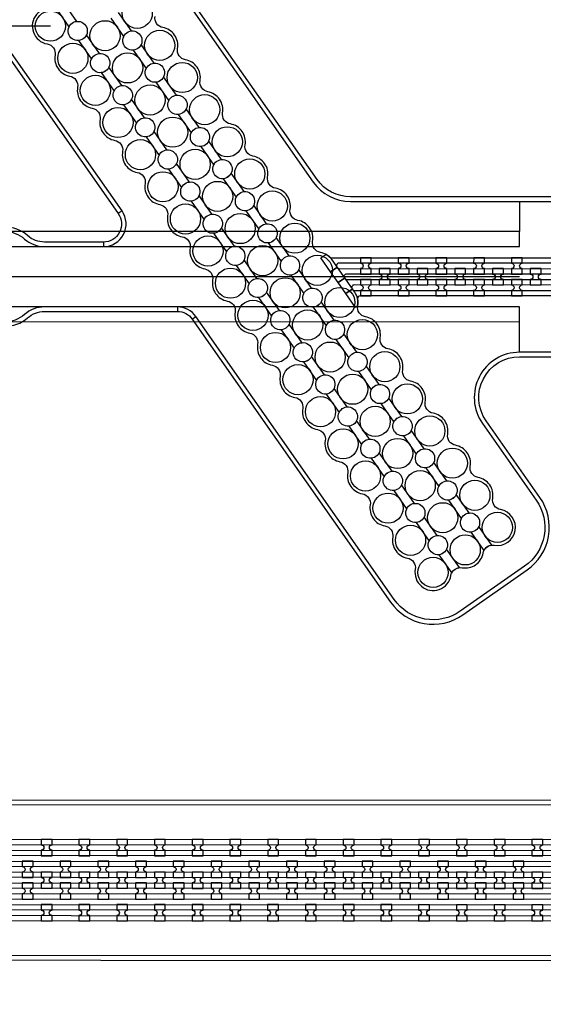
# Model space of a CAD drawing. Extents: x -63500 to 63500, y -63500 to 63500.
# Tile 93 of 256: x -15333 to -11865, y -20213 to -13687. Entities that reach past the tile are written whole.
import ezdxf

# ---------------------------------------------------------------- set-up
doc = ezdxf.new("R2010")
doc.units = 13
doc.header["$MEASUREMENT"] = 0
for name, color, linetype in [('1_Metal', 2, 'Continuous'), ('2_Electrodes', 5, 'Continuous'), ('3_Outline', 4, 'Continuous')]:
    doc.layers.add(name, color=color, linetype=linetype)

msp = doc.modelspace()

# ---------------------------------------------------------------- linework, layer by layer
for p, q in [((-15129.6, -13729.2), (-15443.6, -13729.1)), ((-12022.1, -14890.9), (-12022.1, -15090.9)), ((-12022.1, -15090.9), (-17305, -15090)), ((-12022.1, -15190.9), (-12022.1, -15090.9)), ((-17760.5, -15189.9), (-12022.1, -15190.9)), ((-14350, -15390.5), (-17350, -15390)), ((-12022.2, -15390.9), (-14350, -15390.5)), ((-12022.2, -15590.9), (-17760.6, -15589.9)), ((-12022.2, -15690.9), (-12022.2, -15590.9)), ((-12022.2, -15690.9), (-17368.1, -15690)), ((-12022.2, -15890.9), (-12022.2, -15690.9))]:
    msp.add_line(p, q)
for radius in [50000, 47500, 45000]:
    msp.add_circle((0, 0), radius)
at = {"layer": '1_Metal'}
for points in [[(-50000, 0, 1), (50000, 0), (51000, 0, -1), (-51000, 0)], [(-33944.6, -19477.2), (-33540.5, -19477.2), (-5720.5, -19481.9, 0.414214), (-3880.2, -17642.3), (-3880.2, -17142.3, 0.414214), (-5719.8, -15301.9), (-6955.1, -15301.7, 0.244698), (-6969.8, -15309.4), (-7011.2, -15280.4), (-6946.6, -15188.2), (-6933.7, -15197.3, 0.013045), (-6933.2, -15200.6, -0.091902), (-6933.6, -15244.3, 0.471648), (-6915.9, -15265.7), (-5719.8, -15265.9, -0.414214), (-3844.2, -17142.3), (-3844.2, -17642.3, -0.414214), (-5720.6, -19517.9), (-33540.5, -19513.2), (-33944.6, -19513.2)], [(-13004.2, -15372.7), (-13004.2, -15336.7, -0.414214), (-13022.2, -15318.7), (-13022.2, -15318.7, -0.414214), (-13004.2, -15300.7), (-13004.1, -15264.7), (-13076.1, -15264.7), (-13076.2, -15300.7, -0.414214), (-13058.2, -15318.7), (-13058.2, -15318.7, -0.414214), (-13076.2, -15336.7), (-13076.2, -15372.7)], [(-12754.2, -15372.7), (-12754.2, -15336.7, -0.414214), (-12772.2, -15318.7), (-12772.2, -15318.7, -0.414214), (-12754.2, -15300.7), (-12754.1, -15264.7), (-12826.1, -15264.7), (-12826.2, -15300.7, -0.414214), (-12808.2, -15318.7), (-12808.2, -15318.7, -0.414214), (-12826.2, -15336.7), (-12826.2, -15372.7)], [(-12504.2, -15372.8), (-12504.2, -15336.8, -0.414214), (-12522.2, -15318.8), (-12522.2, -15318.8, -0.414214), (-12504.2, -15300.8), (-12504.1, -15264.8), (-12576.1, -15264.8), (-12576.2, -15300.8, -0.414214), (-12558.2, -15318.8), (-12558.2, -15318.8, -0.414214), (-12576.2, -15336.8), (-12576.2, -15372.8)], [(-12254.2, -15372.8), (-12254.2, -15336.8, -0.414214), (-12272.2, -15318.8), (-12272.2, -15318.8, -0.414214), (-12254.2, -15300.8), (-12254.1, -15264.8), (-12326.1, -15264.8), (-12326.2, -15300.8, -0.414214), (-12308.2, -15318.8), (-12308.2, -15318.8, -0.414214), (-12326.2, -15336.8), (-12326.2, -15372.8)], [(-12004.2, -15372.9), (-12004.2, -15336.9, -0.414214), (-12022.2, -15318.9), (-12022.2, -15318.9, -0.414214), (-12004.2, -15300.9), (-12004.1, -15264.9), (-12076.1, -15264.9), (-12076.2, -15300.9, -0.414214), (-12058.2, -15318.9), (-12058.2, -15318.9, -0.414214), (-12076.2, -15336.9), (-12076.2, -15372.9)], [(-33944.5, -19405.2), (-33540.5, -19405.2), (-5720.5, -19409.9, 0.414214), (-3952.2, -17642.2), (-3952.2, -17142.2, 0.414214), (-5719.9, -15373.9), (-7006.2, -15373.7, 0.244698), (-7021, -15381.4), (-7061.8, -15352.8), (-7011.2, -15280.4), (-6969.8, -15309.4, 0.606815), (-6955.1, -15337.7), (-5719.8, -15337.9, -0.414214), (-3916.2, -17142.2), (-3916.2, -17642.2, -0.414214), (-5720.5, -19445.9), (-33540.5, -19441.2), (-33944.5, -19441.2)], [(-12879.2, -15336.7), (-12951.2, -15336.7), (-12951.2, -15372.7, -0.414214), (-12933.2, -15390.7), (-12933.2, -15390.7, -0.414214), (-12951.2, -15408.7), (-12951.2, -15444.7), (-12879.2, -15444.7), (-12879.2, -15408.7, -0.414214), (-12897.2, -15390.7), (-12897.2, -15390.7, -0.414214), (-12879.2, -15372.7), (-12879.2, -15336.7)], [(-12629.2, -15336.8), (-12701.2, -15336.8), (-12701.2, -15372.8, -0.414214), (-12683.2, -15390.8), (-12683.2, -15390.8, -0.414214), (-12701.2, -15408.8), (-12701.2, -15444.8), (-12629.2, -15444.8), (-12629.2, -15408.8, -0.414214), (-12647.2, -15390.8), (-12647.2, -15390.8, -0.414214), (-12629.2, -15372.8), (-12629.2, -15336.8)], [(-12379.2, -15336.8), (-12451.2, -15336.8), (-12451.2, -15372.8, -0.414214), (-12433.2, -15390.8), (-12433.2, -15390.8, -0.414214), (-12451.2, -15408.8), (-12451.2, -15444.8), (-12379.2, -15444.8), (-12379.2, -15408.8, -0.414214), (-12397.2, -15390.8), (-12397.2, -15390.8, -0.414214), (-12379.2, -15372.8), (-12379.2, -15336.8)], [(-12129.2, -15336.9), (-12201.2, -15336.8), (-12201.2, -15372.8, -0.414214), (-12183.2, -15390.8), (-12183.2, -15390.8, -0.414214), (-12201.2, -15408.8), (-12201.2, -15444.8), (-12129.2, -15444.9), (-12129.2, -15408.9, -0.414214), (-12147.2, -15390.9), (-12147.2, -15390.9, -0.414214), (-12129.2, -15372.9), (-12129.2, -15336.9)], [(-11879.2, -15336.9), (-11951.2, -15336.9), (-11951.2, -15372.9, -0.414214), (-11933.2, -15390.9), (-11933.2, -15390.9, -0.414214), (-11951.2, -15408.9), (-11951.2, -15444.9), (-11879.2, -15444.9), (-11879.2, -15408.9, -0.414214), (-11897.2, -15390.9), (-11897.2, -15390.9, -0.414214), (-11879.2, -15372.9), (-11879.2, -15336.9)], [(-33944.5, -19333.2), (-33540.5, -19333.2), (-5720.5, -19337.9, 0.414214), (-4024.2, -17642.2), (-4024.2, -17142.2, 0.414214), (-5719.9, -15445.9), (-7056.5, -15445.7, 0.244698), (-7071.2, -15453.4), (-7112.2, -15424.7), (-7061.8, -15352.8), (-7021, -15381.4, 0.606815), (-7006.2, -15409.7), (-5719.9, -15409.9, -0.414214), (-3988.2, -17142.2), (-3988.2, -17642.2, -0.414214), (-5720.5, -19373.9), (-33540.5, -19369.2), (-33944.5, -19369.2)], [(-33944.5, -19261.2), (-33540.5, -19261.2), (-5720.5, -19265.9, 0.414214), (-4096.2, -17642.2), (-4096.2, -17142.2, 0.414214), (-5719.9, -15517.9), (-7106.9, -15517.7, 0.188661), (-7119.2, -15522.5, -0.063999), (-7144.1, -15540.2), (-7177, -15517.2), (-7112.2, -15424.7), (-7071.2, -15453.4, 0.606815), (-7056.5, -15481.7), (-5719.9, -15481.9, -0.414214), (-4060.2, -17142.2), (-4060.2, -17642.2, -0.414214), (-5720.5, -19301.9), (-33540.5, -19297.2), (-33944.5, -19297.2)], [(-13004.2, -15408.7), (-13076.2, -15408.7), (-13076.2, -15444.7, -0.414214), (-13058.2, -15462.7), (-13058.2, -15462.7, -0.414214), (-13076.2, -15480.7), (-13076.2, -15516.7), (-13004.2, -15516.7), (-13004.2, -15480.7, -0.414214), (-13022.2, -15462.7), (-13022.2, -15462.7, -0.414214), (-13004.2, -15444.7), (-13004.2, -15408.7)], [(-12754.2, -15408.7), (-12826.2, -15408.7), (-12826.2, -15444.7, -0.414214), (-12808.2, -15462.7), (-12808.2, -15462.7, -0.414214), (-12826.2, -15480.7), (-12826.2, -15516.7), (-12754.2, -15516.7), (-12754.2, -15480.7, -0.414214), (-12772.2, -15462.7), (-12772.2, -15462.7, -0.414214), (-12754.2, -15444.7), (-12754.2, -15408.7)], [(-12504.2, -15408.8), (-12576.2, -15408.8), (-12576.2, -15444.8, -0.414214), (-12558.2, -15462.8), (-12558.2, -15462.8, -0.414214), (-12576.2, -15480.8), (-12576.2, -15516.8), (-12504.2, -15516.8), (-12504.2, -15480.8, -0.414214), (-12522.2, -15462.8), (-12522.2, -15462.8, -0.414214), (-12504.2, -15444.8), (-12504.2, -15408.8)], [(-12254.2, -15408.8), (-12326.2, -15408.8), (-12326.2, -15444.8, -0.414214), (-12308.2, -15462.8), (-12308.2, -15462.8, -0.414214), (-12326.2, -15480.8), (-12326.2, -15516.8), (-12254.2, -15516.8), (-12254.2, -15480.8, -0.414214), (-12272.2, -15462.8), (-12272.2, -15462.8, -0.414214), (-12254.2, -15444.8), (-12254.2, -15408.8)], [(-12004.2, -15408.9), (-12076.2, -15408.9), (-12076.2, -15444.9, -0.414214), (-12058.2, -15462.9), (-12058.2, -15462.9, -0.414214), (-12076.2, -15480.9), (-12076.2, -15516.9), (-12004.2, -15516.9), (-12004.2, -15480.9, -0.414214), (-12022.2, -15462.9), (-12022.2, -15462.9, -0.414214), (-12004.2, -15444.9), (-12004.2, -15408.9)], [(-15190.5, -19228.4), (-15118.5, -19228.4), (-15118.5, -19192.4, -0.414214), (-15136.4, -19174.4), (-15136.4, -19174.4, -0.414214), (-15118.4, -19156.4), (-15118.4, -19120.4), (-15190.4, -19120.4), (-15190.4, -19156.4, -0.414214), (-15172.4, -19174.4), (-15172.4, -19174.4, -0.414214), (-15190.5, -19192.4)], [(-14940.5, -19228.5), (-14868.5, -19228.5), (-14868.5, -19192.5, -0.414214), (-14886.4, -19174.5), (-14886.4, -19174.5, -0.414214), (-14868.4, -19156.5), (-14868.4, -19120.5), (-14940.4, -19120.5), (-14940.4, -19156.5, -0.414214), (-14922.4, -19174.5), (-14922.4, -19174.5, -0.414214), (-14940.5, -19192.5)], [(-14690.5, -19228.5), (-14618.5, -19228.5), (-14618.5, -19192.5, -0.414214), (-14636.4, -19174.5), (-14636.4, -19174.5, -0.414214), (-14618.4, -19156.5), (-14618.4, -19120.5), (-14690.4, -19120.5), (-14690.4, -19156.5, -0.414214), (-14672.4, -19174.5), (-14672.4, -19174.5, -0.414214), (-14690.5, -19192.5)], [(-14440.5, -19228.5), (-14368.5, -19228.6), (-14368.5, -19192.6, -0.414214), (-14386.4, -19174.6), (-14386.4, -19174.6, -0.414214), (-14368.4, -19156.6), (-14368.4, -19120.6), (-14440.4, -19120.5), (-14440.4, -19156.5, -0.414214), (-14422.4, -19174.5), (-14422.4, -19174.5, -0.414214), (-14440.5, -19192.5)], [(-14190.5, -19228.6), (-14118.5, -19228.6), (-14118.5, -19192.6, -0.414214), (-14136.4, -19174.6), (-14136.4, -19174.6, -0.414214), (-14118.4, -19156.6), (-14118.4, -19120.6), (-14190.4, -19120.6), (-14190.4, -19156.6, -0.414214), (-14172.4, -19174.6), (-14172.4, -19174.6, -0.414214), (-14190.5, -19192.6)], [(-13940.5, -19228.6), (-13868.5, -19228.6), (-13868.5, -19192.6, -0.414214), (-13886.4, -19174.6), (-13886.4, -19174.6, -0.414214), (-13868.4, -19156.6), (-13868.4, -19120.6), (-13940.4, -19120.6), (-13940.4, -19156.6, -0.414214), (-13922.4, -19174.6), (-13922.4, -19174.6, -0.414214), (-13940.5, -19192.6)], [(-13690.5, -19228.7), (-13618.5, -19228.7), (-13618.5, -19192.7, -0.414214), (-13636.4, -19174.7), (-13636.4, -19174.7, -0.414214), (-13618.4, -19156.7), (-13618.4, -19120.7), (-13690.4, -19120.7), (-13690.4, -19156.7, -0.414214), (-13672.4, -19174.7), (-13672.4, -19174.7, -0.414214), (-13690.5, -19192.7)], [(-13440.5, -19228.7), (-13368.5, -19228.7), (-13368.5, -19192.7, -0.414214), (-13386.4, -19174.7), (-13386.4, -19174.7, -0.414214), (-13368.4, -19156.7), (-13368.4, -19120.7), (-13440.4, -19120.7), (-13440.4, -19156.7, -0.414214), (-13422.4, -19174.7), (-13422.4, -19174.7, -0.414214), (-13440.5, -19192.7)], [(-13190.5, -19228.8), (-13118.5, -19228.8), (-13118.5, -19192.8, -0.414214), (-13136.4, -19174.8), (-13136.4, -19174.8, -0.414214), (-13118.4, -19156.8), (-13118.4, -19120.8), (-13190.4, -19120.8), (-13190.4, -19156.8, -0.414214), (-13172.4, -19174.8), (-13172.4, -19174.8, -0.414214), (-13190.5, -19192.8)], [(-12940.5, -19228.8), (-12868.5, -19228.8), (-12868.5, -19192.8, -0.414214), (-12886.4, -19174.8), (-12886.4, -19174.8, -0.414214), (-12868.4, -19156.8), (-12868.4, -19120.8), (-12940.4, -19120.8), (-12940.4, -19156.8, -0.414214), (-12922.4, -19174.8), (-12922.4, -19174.8, -0.414214), (-12940.5, -19192.8)], [(-12690.5, -19228.8), (-12618.5, -19228.9), (-12618.5, -19192.9, -0.414214), (-12636.4, -19174.9), (-12636.4, -19174.9, -0.414214), (-12618.4, -19156.9), (-12618.4, -19120.9), (-12690.4, -19120.8), (-12690.4, -19156.8, -0.414214), (-12672.4, -19174.8), (-12672.4, -19174.8, -0.414214), (-12690.5, -19192.8)], [(-12440.5, -19228.9), (-12368.5, -19228.9), (-12368.5, -19192.9, -0.414214), (-12386.4, -19174.9), (-12386.4, -19174.9, -0.414214), (-12368.4, -19156.9), (-12368.4, -19120.9), (-12440.4, -19120.9), (-12440.4, -19156.9, -0.414214), (-12422.4, -19174.9), (-12422.4, -19174.9, -0.414214), (-12440.5, -19192.9)], [(-12190.5, -19228.9), (-12118.5, -19228.9), (-12118.5, -19192.9, -0.414214), (-12136.4, -19174.9), (-12136.4, -19174.9, -0.414214), (-12118.4, -19156.9), (-12118.4, -19120.9), (-12190.4, -19120.9), (-12190.4, -19156.9, -0.414214), (-12172.4, -19174.9), (-12172.4, -19174.9, -0.414214), (-12190.5, -19192.9)], [(-11940.5, -19229), (-11868.5, -19229), (-11868.5, -19193, -0.414214), (-11886.4, -19175), (-11886.4, -19175, -0.414214), (-11868.4, -19157), (-11868.4, -19121), (-11940.4, -19121), (-11940.4, -19157, -0.414214), (-11922.4, -19175), (-11922.4, -19175, -0.414214), (-11940.5, -19193)], [(-15243.6, -19372.4), (-15243.6, -19336.4, -0.414214), (-15261.6, -19318.4), (-15261.6, -19318.4, -0.414214), (-15243.6, -19300.4), (-15243.6, -19264.4), (-15315.6, -19264.4), (-15315.6, -19300.4, -0.414214), (-15297.6, -19318.4), (-15297.6, -19318.4, -0.414214), (-15315.6, -19336.4), (-15315.6, -19372.4)], [(-14993.6, -19372.5), (-14993.6, -19336.5, -0.414214), (-15011.6, -19318.4), (-15011.6, -19318.4, -0.414214), (-14993.6, -19300.5), (-14993.6, -19264.5), (-15065.6, -19264.4), (-15065.6, -19300.4, -0.414214), (-15047.6, -19318.4), (-15047.6, -19318.4, -0.414214), (-15065.6, -19336.4), (-15065.6, -19372.4)], [(-14743.6, -19372.5), (-14743.6, -19336.5, -0.414214), (-14761.6, -19318.5), (-14761.6, -19318.5, -0.414214), (-14743.6, -19300.5), (-14743.6, -19264.5), (-14815.6, -19264.5), (-14815.6, -19300.5, -0.414214), (-14797.6, -19318.5), (-14797.6, -19318.5, -0.414214), (-14815.6, -19336.5), (-14815.6, -19372.5)], [(-14493.6, -19372.5), (-14493.6, -19336.5, -0.414214), (-14511.6, -19318.5), (-14511.6, -19318.5, -0.414214), (-14493.6, -19300.5), (-14493.6, -19264.5), (-14565.6, -19264.5), (-14565.6, -19300.5, -0.414214), (-14547.6, -19318.5), (-14547.6, -19318.5, -0.414214), (-14565.6, -19336.5), (-14565.6, -19372.5)], [(-14243.6, -19372.6), (-14243.6, -19336.6, -0.414214), (-14261.6, -19318.6), (-14261.6, -19318.6, -0.414214), (-14243.6, -19300.6), (-14243.6, -19264.6), (-14315.6, -19264.6), (-14315.6, -19300.6, -0.414214), (-14297.6, -19318.6), (-14297.6, -19318.6, -0.414214), (-14315.6, -19336.6), (-14315.6, -19372.6)], [(-13993.6, -19372.6), (-13993.6, -19336.6, -0.414214), (-14011.6, -19318.6), (-14011.6, -19318.6, -0.414214), (-13993.6, -19300.6), (-13993.6, -19264.6), (-14065.6, -19264.6), (-14065.6, -19300.6, -0.414214), (-14047.6, -19318.6), (-14047.6, -19318.6, -0.414214), (-14065.6, -19336.6), (-14065.6, -19372.6)], [(-13743.6, -19372.7), (-13743.6, -19336.7, -0.414214), (-13761.6, -19318.7), (-13761.6, -19318.7, -0.414214), (-13743.6, -19300.7), (-13743.6, -19264.7), (-13815.6, -19264.7), (-13815.6, -19300.7, -0.414214), (-13797.6, -19318.7), (-13797.6, -19318.7, -0.414214), (-13815.6, -19336.7), (-13815.6, -19372.7)], [(-13493.6, -19372.7), (-13493.6, -19336.7, -0.414214), (-13511.6, -19318.7), (-13511.6, -19318.7, -0.414214), (-13493.6, -19300.7), (-13493.6, -19264.7), (-13565.6, -19264.7), (-13565.6, -19300.7, -0.414214), (-13547.6, -19318.7), (-13547.6, -19318.7, -0.414214), (-13565.6, -19336.7), (-13565.6, -19372.7)], [(-13243.6, -19372.7), (-13243.6, -19336.7, -0.414214), (-13261.6, -19318.7), (-13261.6, -19318.7, -0.414214), (-13243.6, -19300.7), (-13243.6, -19264.7), (-13315.6, -19264.7), (-13315.6, -19300.7, -0.414214), (-13297.6, -19318.7), (-13297.6, -19318.7, -0.414214), (-13315.6, -19336.7), (-13315.6, -19372.7)], [(-12993.6, -19372.8), (-12993.6, -19336.8, -0.414214), (-13011.6, -19318.8), (-13011.6, -19318.8, -0.414214), (-12993.6, -19300.8), (-12993.6, -19264.8), (-13065.6, -19264.8), (-13065.6, -19300.8, -0.414214), (-13047.6, -19318.8), (-13047.6, -19318.8, -0.414214), (-13065.6, -19336.8), (-13065.6, -19372.8)], [(-12743.6, -19372.8), (-12743.6, -19336.8, -0.414214), (-12761.6, -19318.8), (-12761.6, -19318.8, -0.414214), (-12743.6, -19300.8), (-12743.6, -19264.8), (-12815.6, -19264.8), (-12815.6, -19300.8, -0.414214), (-12797.6, -19318.8), (-12797.6, -19318.8, -0.414214), (-12815.6, -19336.8), (-12815.6, -19372.8)], [(-12493.6, -19372.9), (-12493.6, -19336.9, -0.414214), (-12511.6, -19318.9), (-12511.6, -19318.9, -0.414214), (-12493.6, -19300.9), (-12493.6, -19264.9), (-12565.6, -19264.9), (-12565.6, -19300.9, -0.414214), (-12547.6, -19318.9), (-12547.6, -19318.9, -0.414214), (-12565.6, -19336.9), (-12565.6, -19372.9)], [(-12243.6, -19372.9), (-12243.6, -19336.9, -0.414214), (-12261.6, -19318.9), (-12261.6, -19318.9, -0.414214), (-12243.6, -19300.9), (-12243.6, -19264.9), (-12315.6, -19264.9), (-12315.6, -19300.9, -0.414214), (-12297.6, -19318.9), (-12297.6, -19318.9, -0.414214), (-12315.6, -19336.9), (-12315.6, -19372.9)], [(-11993.6, -19373), (-11993.6, -19337, -0.414214), (-12011.6, -19319), (-12011.6, -19319, -0.414214), (-11993.6, -19301), (-11993.6, -19265), (-12065.6, -19264.9), (-12065.6, -19300.9, -0.414214), (-12047.6, -19319), (-12047.6, -19319, -0.414214), (-12065.6, -19336.9), (-12065.6, -19372.9)], [(-15118.6, -19336.4), (-15190.6, -19336.4), (-15190.6, -19372.4, -0.414214), (-15172.6, -19390.4), (-15172.6, -19390.4, -0.414214), (-15190.6, -19408.4), (-15190.6, -19444.4), (-15118.6, -19444.4), (-15118.6, -19408.4, -0.414214), (-15136.6, -19390.4), (-15136.6, -19390.4, -0.414214), (-15118.6, -19372.4), (-15118.6, -19336.4)], [(-14868.6, -19336.5), (-14940.6, -19336.5), (-14940.6, -19372.5, -0.414214), (-14922.6, -19390.5), (-14922.6, -19390.5, -0.414214), (-14940.6, -19408.5), (-14940.6, -19444.5), (-14868.6, -19444.5), (-14868.6, -19408.5, -0.414214), (-14886.6, -19390.5), (-14886.6, -19390.5, -0.414214), (-14868.6, -19372.5), (-14868.6, -19336.5)], [(-14618.6, -19336.5), (-14690.6, -19336.5), (-14690.6, -19372.5, -0.414214), (-14672.6, -19390.5), (-14672.6, -19390.5, -0.414214), (-14690.6, -19408.5), (-14690.6, -19444.5), (-14618.6, -19444.5), (-14618.6, -19408.5, -0.414214), (-14636.6, -19390.5), (-14636.6, -19390.5, -0.414214), (-14618.6, -19372.5), (-14618.6, -19336.5)], [(-14368.6, -19336.6), (-14440.6, -19336.5), (-14440.6, -19372.5, -0.414214), (-14422.6, -19390.5), (-14422.6, -19390.5, -0.414214), (-14440.6, -19408.5), (-14440.6, -19444.5), (-14368.6, -19444.6), (-14368.6, -19408.6, -0.414214), (-14386.6, -19390.6), (-14386.6, -19390.6, -0.414214), (-14368.6, -19372.6), (-14368.6, -19336.6)], [(-14118.6, -19336.6), (-14190.6, -19336.6), (-14190.6, -19372.6, -0.414214), (-14172.6, -19390.6), (-14172.6, -19390.6, -0.414214), (-14190.6, -19408.6), (-14190.6, -19444.6), (-14118.6, -19444.6), (-14118.6, -19408.6, -0.414214), (-14136.6, -19390.6), (-14136.6, -19390.6, -0.414214), (-14118.6, -19372.6), (-14118.6, -19336.6)], [(-13868.6, -19336.6), (-13940.6, -19336.6), (-13940.6, -19372.6, -0.414214), (-13922.6, -19390.6), (-13922.6, -19390.6, -0.414214), (-13940.6, -19408.6), (-13940.6, -19444.6), (-13868.6, -19444.6), (-13868.6, -19408.6, -0.414214), (-13886.6, -19390.6), (-13886.6, -19390.6, -0.414214), (-13868.6, -19372.6), (-13868.6, -19336.6)], [(-13618.6, -19336.7), (-13690.6, -19336.7), (-13690.6, -19372.7, -0.414214), (-13672.6, -19390.7), (-13672.6, -19390.7, -0.414214), (-13690.6, -19408.7), (-13690.6, -19444.7), (-13618.6, -19444.7), (-13618.6, -19408.7, -0.414214), (-13636.6, -19390.7), (-13636.6, -19390.7, -0.414214), (-13618.6, -19372.7), (-13618.6, -19336.7)], [(-13368.6, -19336.7), (-13440.6, -19336.7), (-13440.6, -19372.7, -0.414214), (-13422.6, -19390.7), (-13422.6, -19390.7, -0.414214), (-13440.6, -19408.7), (-13440.6, -19444.7), (-13368.6, -19444.7), (-13368.6, -19408.7, -0.414214), (-13386.6, -19390.7), (-13386.6, -19390.7, -0.414214), (-13368.6, -19372.7), (-13368.6, -19336.7)], [(-13118.6, -19336.8), (-13190.6, -19336.8), (-13190.6, -19372.8, -0.414214), (-13172.6, -19390.8), (-13172.6, -19390.8, -0.414214), (-13190.6, -19408.8), (-13190.6, -19444.8), (-13118.6, -19444.8), (-13118.6, -19408.8, -0.414214), (-13136.6, -19390.8), (-13136.6, -19390.8, -0.414214), (-13118.6, -19372.8), (-13118.6, -19336.8)], [(-12868.6, -19336.8), (-12940.6, -19336.8), (-12940.6, -19372.8, -0.414214), (-12922.6, -19390.8), (-12922.6, -19390.8, -0.414214), (-12940.6, -19408.8), (-12940.6, -19444.8), (-12868.6, -19444.8), (-12868.6, -19408.8, -0.414214), (-12886.6, -19390.8), (-12886.6, -19390.8, -0.414214), (-12868.6, -19372.8), (-12868.6, -19336.8)], [(-12618.6, -19336.9), (-12690.6, -19336.8), (-12690.6, -19372.8, -0.414214), (-12672.6, -19390.8), (-12672.6, -19390.8, -0.414214), (-12690.6, -19408.8), (-12690.6, -19444.8), (-12618.6, -19444.9), (-12618.6, -19408.9, -0.414214), (-12636.6, -19390.9), (-12636.6, -19390.9, -0.414214), (-12618.6, -19372.9), (-12618.6, -19336.9)], [(-12368.6, -19336.9), (-12440.6, -19336.9), (-12440.6, -19372.9, -0.414214), (-12422.6, -19390.9), (-12422.6, -19390.9, -0.414214), (-12440.6, -19408.9), (-12440.6, -19444.9), (-12368.6, -19444.9), (-12368.6, -19408.9, -0.414214), (-12386.6, -19390.9), (-12386.6, -19390.9, -0.414214), (-12368.6, -19372.9), (-12368.6, -19336.9)], [(-12118.6, -19336.9), (-12190.6, -19336.9), (-12190.6, -19372.9, -0.414214), (-12172.6, -19390.9), (-12172.6, -19390.9, -0.414214), (-12190.6, -19408.9), (-12190.6, -19444.9), (-12118.6, -19444.9), (-12118.6, -19408.9, -0.414214), (-12136.6, -19390.9), (-12136.6, -19390.9, -0.414214), (-12118.6, -19372.9), (-12118.6, -19336.9)], [(-11868.6, -19337), (-11940.6, -19337), (-11940.6, -19373, -0.414214), (-11922.6, -19391), (-11922.6, -19391, -0.414214), (-11940.6, -19409), (-11940.6, -19445), (-11868.6, -19445), (-11868.6, -19409, -0.414214), (-11886.6, -19391), (-11886.6, -19391, -0.414214), (-11868.6, -19373), (-11868.6, -19337)], [(-15243.6, -19408.4), (-15315.6, -19408.4), (-15315.6, -19444.4, -0.414214), (-15297.6, -19462.4), (-15297.6, -19462.4, -0.414214), (-15315.6, -19480.4), (-15315.6, -19516.4), (-15243.6, -19516.4), (-15243.6, -19480.4, -0.414214), (-15261.6, -19462.4), (-15261.6, -19462.4, -0.414214), (-15243.6, -19444.4), (-15243.6, -19408.4)], [(-14993.6, -19408.5), (-15065.6, -19408.4), (-15065.6, -19444.4, -0.414214), (-15047.6, -19462.4), (-15047.6, -19462.4, -0.414214), (-15065.6, -19480.4), (-15065.6, -19516.4), (-14993.6, -19516.5), (-14993.6, -19480.5, -0.414214), (-15011.6, -19462.4), (-15011.6, -19462.4, -0.414214), (-14993.6, -19444.5), (-14993.6, -19408.5)], [(-14743.6, -19408.5), (-14815.6, -19408.5), (-14815.6, -19444.5, -0.414214), (-14797.6, -19462.5), (-14797.6, -19462.5, -0.414214), (-14815.6, -19480.5), (-14815.6, -19516.5), (-14743.6, -19516.5), (-14743.6, -19480.5, -0.414214), (-14761.6, -19462.5), (-14761.6, -19462.5, -0.414214), (-14743.6, -19444.5), (-14743.6, -19408.5)], [(-14493.6, -19408.5), (-14565.6, -19408.5), (-14565.6, -19444.5, -0.414214), (-14547.6, -19462.5), (-14547.6, -19462.5, -0.414214), (-14565.6, -19480.5), (-14565.6, -19516.5), (-14493.6, -19516.5), (-14493.6, -19480.5, -0.414214), (-14511.6, -19462.5), (-14511.6, -19462.5, -0.414214), (-14493.6, -19444.5), (-14493.6, -19408.5)], [(-14243.6, -19408.6), (-14315.6, -19408.6), (-14315.6, -19444.6, -0.414214), (-14297.6, -19462.6), (-14297.6, -19462.6, -0.414214), (-14315.6, -19480.6), (-14315.6, -19516.6), (-14243.6, -19516.6), (-14243.6, -19480.6, -0.414214), (-14261.6, -19462.6), (-14261.6, -19462.6, -0.414214), (-14243.6, -19444.6), (-14243.6, -19408.6)], [(-13993.6, -19408.6), (-14065.6, -19408.6), (-14065.6, -19444.6, -0.414214), (-14047.6, -19462.6), (-14047.6, -19462.6, -0.414214), (-14065.6, -19480.6), (-14065.6, -19516.6), (-13993.6, -19516.6), (-13993.6, -19480.6, -0.414214), (-14011.6, -19462.6), (-14011.6, -19462.6, -0.414214), (-13993.6, -19444.6), (-13993.6, -19408.6)], [(-13743.6, -19408.7), (-13815.6, -19408.7), (-13815.6, -19444.7, -0.414214), (-13797.6, -19462.7), (-13797.6, -19462.7, -0.414214), (-13815.6, -19480.7), (-13815.6, -19516.7), (-13743.6, -19516.7), (-13743.6, -19480.7, -0.414214), (-13761.6, -19462.7), (-13761.6, -19462.7, -0.414214), (-13743.6, -19444.7), (-13743.6, -19408.7)], [(-13493.6, -19408.7), (-13565.6, -19408.7), (-13565.6, -19444.7, -0.414214), (-13547.6, -19462.7), (-13547.6, -19462.7, -0.414214), (-13565.6, -19480.7), (-13565.6, -19516.7), (-13493.6, -19516.7), (-13493.6, -19480.7, -0.414214), (-13511.6, -19462.7), (-13511.6, -19462.7, -0.414214), (-13493.6, -19444.7), (-13493.6, -19408.7)], [(-13243.6, -19408.7), (-13315.6, -19408.7), (-13315.6, -19444.7, -0.414214), (-13297.6, -19462.7), (-13297.6, -19462.7, -0.414214), (-13315.6, -19480.7), (-13315.6, -19516.7), (-13243.6, -19516.7), (-13243.6, -19480.7, -0.414214), (-13261.6, -19462.7), (-13261.6, -19462.7, -0.414214), (-13243.6, -19444.7), (-13243.6, -19408.7)], [(-12993.6, -19408.8), (-13065.6, -19408.8), (-13065.6, -19444.8, -0.414214), (-13047.6, -19462.8), (-13047.6, -19462.8, -0.414214), (-13065.6, -19480.8), (-13065.6, -19516.8), (-12993.6, -19516.8), (-12993.6, -19480.8, -0.414214), (-13011.6, -19462.8), (-13011.6, -19462.8, -0.414214), (-12993.6, -19444.8), (-12993.6, -19408.8)], [(-12743.6, -19408.8), (-12815.6, -19408.8), (-12815.6, -19444.8, -0.414214), (-12797.6, -19462.8), (-12797.6, -19462.8, -0.414214), (-12815.6, -19480.8), (-12815.6, -19516.8), (-12743.6, -19516.8), (-12743.6, -19480.8, -0.414214), (-12761.6, -19462.8), (-12761.6, -19462.8, -0.414214), (-12743.6, -19444.8), (-12743.6, -19408.8)], [(-12493.6, -19408.9), (-12565.6, -19408.9), (-12565.6, -19444.9, -0.414214), (-12547.6, -19462.9), (-12547.6, -19462.9, -0.414214), (-12565.6, -19480.9), (-12565.6, -19516.9), (-12493.6, -19516.9), (-12493.6, -19480.9, -0.414214), (-12511.6, -19462.9), (-12511.6, -19462.9, -0.414214), (-12493.6, -19444.9), (-12493.6, -19408.9)], [(-12243.6, -19408.9), (-12315.6, -19408.9), (-12315.6, -19444.9, -0.414214), (-12297.6, -19462.9), (-12297.6, -19462.9, -0.414214), (-12315.6, -19480.9), (-12315.6, -19516.9), (-12243.6, -19516.9), (-12243.6, -19480.9, -0.414214), (-12261.6, -19462.9), (-12261.6, -19462.9, -0.414214), (-12243.6, -19444.9), (-12243.6, -19408.9)], [(-11993.6, -19409), (-12065.6, -19408.9), (-12065.6, -19444.9, -0.414214), (-12047.6, -19463), (-12047.6, -19463, -0.414214), (-12065.6, -19480.9), (-12065.6, -19516.9), (-11993.6, -19517), (-11993.6, -19481, -0.414214), (-12011.6, -19463), (-12011.6, -19463, -0.414214), (-11993.6, -19445), (-11993.6, -19409)], [(-15190.6, -19660.4), (-15118.6, -19660.4), (-15118.6, -19624.4, -0.414214), (-15136.6, -19606.4), (-15136.6, -19606.4, -0.414214), (-15118.6, -19588.4), (-15118.6, -19552.4), (-15190.6, -19552.4), (-15190.6, -19588.4, -0.414214), (-15172.6, -19606.4), (-15172.6, -19606.4, -0.414214), (-15190.6, -19624.4)], [(-14940.6, -19660.5), (-14868.6, -19660.5), (-14868.6, -19624.5, -0.414214), (-14886.6, -19606.5), (-14886.6, -19606.5, -0.414214), (-14868.6, -19588.5), (-14868.6, -19552.5), (-14940.6, -19552.5), (-14940.6, -19588.5, -0.414214), (-14922.6, -19606.5), (-14922.6, -19606.5, -0.414214), (-14940.6, -19624.5)], [(-14690.6, -19660.5), (-14618.6, -19660.5), (-14618.6, -19624.5, -0.414214), (-14636.6, -19606.5), (-14636.6, -19606.5, -0.414214), (-14618.6, -19588.5), (-14618.6, -19552.5), (-14690.6, -19552.5), (-14690.6, -19588.5, -0.414214), (-14672.6, -19606.5), (-14672.6, -19606.5, -0.414214), (-14690.6, -19624.5)], [(-14440.6, -19660.5), (-14368.6, -19660.6), (-14368.6, -19624.6, -0.414214), (-14386.6, -19606.6), (-14386.6, -19606.6, -0.414214), (-14368.6, -19588.6), (-14368.6, -19552.6), (-14440.6, -19552.5), (-14440.6, -19588.5, -0.414214), (-14422.6, -19606.5), (-14422.6, -19606.5, -0.414214), (-14440.6, -19624.5)], [(-14190.6, -19660.6), (-14118.6, -19660.6), (-14118.6, -19624.6, -0.414214), (-14136.6, -19606.6), (-14136.6, -19606.6, -0.414214), (-14118.6, -19588.6), (-14118.6, -19552.6), (-14190.6, -19552.6), (-14190.6, -19588.6, -0.414214), (-14172.6, -19606.6), (-14172.6, -19606.6, -0.414214), (-14190.6, -19624.6)], [(-13940.6, -19660.6), (-13868.6, -19660.6), (-13868.6, -19624.6, -0.414214), (-13886.6, -19606.6), (-13886.6, -19606.6, -0.414214), (-13868.6, -19588.6), (-13868.6, -19552.6), (-13940.6, -19552.6), (-13940.6, -19588.6, -0.414214), (-13922.6, -19606.6), (-13922.6, -19606.6, -0.414214), (-13940.6, -19624.6)], [(-13690.6, -19660.7), (-13618.6, -19660.7), (-13618.6, -19624.7, -0.414214), (-13636.6, -19606.7), (-13636.6, -19606.7, -0.414214), (-13618.6, -19588.7), (-13618.6, -19552.7), (-13690.6, -19552.7), (-13690.6, -19588.7, -0.414214), (-13672.6, -19606.7), (-13672.6, -19606.7, -0.414214), (-13690.6, -19624.7)], [(-13440.6, -19660.7), (-13368.6, -19660.7), (-13368.6, -19624.7, -0.414214), (-13386.6, -19606.7), (-13386.6, -19606.7, -0.414214), (-13368.6, -19588.7), (-13368.6, -19552.7), (-13440.6, -19552.7), (-13440.6, -19588.7, -0.414214), (-13422.6, -19606.7), (-13422.6, -19606.7, -0.414214), (-13440.6, -19624.7)], [(-13190.6, -19660.8), (-13118.6, -19660.8), (-13118.6, -19624.8, -0.414214), (-13136.6, -19606.8), (-13136.6, -19606.8, -0.414214), (-13118.6, -19588.8), (-13118.6, -19552.8), (-13190.6, -19552.8), (-13190.6, -19588.8, -0.414214), (-13172.6, -19606.8), (-13172.6, -19606.8, -0.414214), (-13190.6, -19624.8)], [(-12940.6, -19660.8), (-12868.6, -19660.8), (-12868.6, -19624.8, -0.414214), (-12886.6, -19606.8), (-12886.6, -19606.8, -0.414214), (-12868.6, -19588.8), (-12868.6, -19552.8), (-12940.6, -19552.8), (-12940.6, -19588.8, -0.414214), (-12922.6, -19606.8), (-12922.6, -19606.8, -0.414214), (-12940.6, -19624.8)], [(-12690.6, -19660.8), (-12618.6, -19660.9), (-12618.6, -19624.9, -0.414214), (-12636.6, -19606.9), (-12636.6, -19606.9, -0.414214), (-12618.6, -19588.9), (-12618.6, -19552.9), (-12690.6, -19552.8), (-12690.6, -19588.8, -0.414214), (-12672.6, -19606.8), (-12672.6, -19606.8, -0.414214), (-12690.6, -19624.8)], [(-12440.6, -19660.9), (-12368.6, -19660.9), (-12368.6, -19624.9, -0.414214), (-12386.6, -19606.9), (-12386.6, -19606.9, -0.414214), (-12368.6, -19588.9), (-12368.6, -19552.9), (-12440.6, -19552.9), (-12440.6, -19588.9, -0.414214), (-12422.6, -19606.9), (-12422.6, -19606.9, -0.414214), (-12440.6, -19624.9)], [(-12190.6, -19660.9), (-12118.6, -19660.9), (-12118.6, -19624.9, -0.414214), (-12136.6, -19606.9), (-12136.6, -19606.9, -0.414214), (-12118.6, -19588.9), (-12118.6, -19552.9), (-12190.6, -19552.9), (-12190.6, -19588.9, -0.414214), (-12172.6, -19606.9), (-12172.6, -19606.9, -0.414214), (-12190.6, -19624.9)], [(-11940.6, -19661), (-11868.6, -19661), (-11868.6, -19625, -0.414214), (-11886.6, -19607), (-11886.6, -19607, -0.414214), (-11868.6, -19589), (-11868.6, -19553), (-11940.6, -19553), (-11940.6, -19589, -0.414214), (-11922.6, -19607), (-11922.6, -19607, -0.414214), (-11940.6, -19625)]]:
    msp.add_lwpolyline(points, format="xyb", close=True, dxfattribs=at)
for points in [[(-15108.7, -13611, 1), (-15150.4, -13847.3, -0.414214), (-15098.7, -13921.3, 0.414214), (-15001.3, -14060.3, -0.414214), (-14949.6, -14134.3, 0.414214), (-14852.2, -14273.3, -0.414214), (-14800.5, -14347.3, 0.414214), (-14703.2, -14486.3, -0.414214), (-14651.4, -14560.3, 0.414214), (-14554.1, -14699.3, -0.414214), (-14502.3, -14773.3, 0.414214), (-14405, -14912.3, -0.414214), (-14353.2, -14986.3, 0.414214), (-14255.9, -15125.4, -0.414214), (-14204.1, -15199.3, 0.414214), (-14106.8, -15338.4, -0.414214), (-14055, -15412.3, 0.414214), (-13957.7, -15551.4, -0.414214), (-13905.9, -15625.3, 0.414214), (-13808.6, -15764.4, -0.414214), (-13756.8, -15838.3, 0.414214), (-13659.5, -15977.4, -0.414214), (-13607.7, -16051.3, 0.414214), (-13510.4, -16190.4, -0.414214), (-13458.6, -16264.3, 0.414214), (-13361.3, -16403.4, -0.414214), (-13309.5, -16477.4, 0.414214), (-13212.2, -16616.4, -0.414214), (-13160.4, -16690.4, 0.414214), (-13063.1, -16829.4, -0.414214), (-13011.3, -16903.4, 0.414214), (-12914, -17042.4, -0.414214), (-12862.2, -17116.4, 0.414214), (-12764.9, -17255.4, -0.414214), (-12713.2, -17329.4, 1), (-12476.8, -17371.1, -0.339838), (-12419.4, -17318.6), (-12505.1, -17196.1, -1.734808), (-12568.5, -17105.6), (-12654.2, -16983.1, -1.734808), (-12717.6, -16892.6), (-12803.3, -16770.1, -1.734808), (-12866.7, -16679.6), (-12952.4, -16557.1, -1.734808), (-13015.8, -16466.6), (-13101.5, -16344.1, -1.734808), (-13164.9, -16253.5), (-13250.6, -16131.1, -1.734808), (-13314, -16040.5), (-13399.7, -15918.1, -1.734808), (-13463.1, -15827.5), (-13548.8, -15705.1, -1.734808), (-13612.2, -15614.5), (-13697.9, -15492.1, -1.734808), (-13761.2, -15401.5), (-13847, -15279.1, -1.734808), (-13910.3, -15188.5), (-13996.1, -15066, -1.734808), (-14059.4, -14975.5), (-14145.2, -14853, -1.734808), (-14208.5, -14762.5), (-14294.3, -14640, -1.734808), (-14357.6, -14549.5), (-14443.3, -14427, -1.734808), (-14506.7, -14336.5), (-14592.4, -14214, -1.734808), (-14655.8, -14123.5), (-14741.5, -14001, -1.734808), (-14804.9, -13910.5), (-14890.6, -13788, -1.734808), (-14954, -13697.5), (-15039.7, -13575, -0.339838)], [(-15092.2, -13611.7), (-15006.4, -13734.2, -1.734808), (-14943.1, -13824.7), (-14857.3, -13947.2, -1.734808), (-14794, -14037.7), (-14708.2, -14160.2, -1.734808), (-14644.9, -14250.7), (-14559.1, -14373.2, -1.734808), (-14495.8, -14463.7), (-14410.1, -14586.2, -1.734808), (-14346.7, -14676.7), (-14261, -14799.2, -1.734808), (-14197.6, -14889.7), (-14111.9, -15012.2, -1.734808), (-14048.5, -15102.7), (-13962.8, -15225.2, -1.734808), (-13899.4, -15315.8), (-13813.7, -15438.2, -1.734808), (-13750.3, -15528.8), (-13664.6, -15651.2, -1.734808), (-13601.2, -15741.8), (-13515.5, -15864.2, -1.734808), (-13452.1, -15954.8), (-13366.4, -16077.2, -1.734808), (-13303, -16167.8), (-13217.3, -16290.2, -1.734808), (-13153.9, -16380.8), (-13068.2, -16503.3, -1.734808), (-13004.8, -16593.8), (-12919.1, -16716.3, -1.734808), (-12855.7, -16806.8), (-12770, -16929.3, -1.734808), (-12706.7, -17019.8), (-12620.9, -17142.3, -1.734808), (-12557.6, -17232.8), (-12471.8, -17355.3, -0.339838), (-12402.8, -17319.3, 0.414214), (-12263.8, -17222, -0.339838), (-12206.4, -17169.5), (-12292.1, -17047, -1.734808), (-12355.5, -16956.5), (-12441.2, -16834, -1.734808), (-12504.6, -16743.5), (-12590.3, -16621, -1.734808), (-12653.7, -16530.5), (-12739.4, -16408, -1.734808), (-12802.8, -16317.5), (-12888.5, -16195, -1.734808), (-12951.9, -16104.5), (-13037.6, -15982, -1.734808), (-13101, -15891.5), (-13186.7, -15769, -1.734808), (-13250.1, -15678.4), (-13335.8, -15556, -1.734808), (-13399.1, -15465.4), (-13484.9, -15343, -1.734808), (-13548.2, -15252.4), (-13634, -15130, -1.734808), (-13697.3, -15039.4), (-13783.1, -14917, -1.734808), (-13846.4, -14826.4), (-13932.2, -14703.9, -1.734808), (-13995.5, -14613.4), (-14081.2, -14490.9, -1.734808), (-14144.6, -14400.4), (-14230.3, -14277.9, -1.734808), (-14293.7, -14187.4), (-14379.4, -14064.9, -1.734808), (-14442.8, -13974.4), (-14528.5, -13851.9, -1.734808), (-14591.9, -13761.4), (-14677.6, -13638.9, -1.734808)], [(-14730.1, -13675.6), (-14644.3, -13798.1, -1.734808), (-14581, -13888.6), (-14495.2, -14011.1, -1.734808), (-14431.9, -14101.6), (-14346.1, -14224.1, -1.734808), (-14282.8, -14314.6), (-14197, -14437.1, -1.734808), (-14133.7, -14527.6), (-14048, -14650.1, -1.734808), (-13984.6, -14740.6), (-13898.9, -14863.1, -1.734808), (-13835.5, -14953.7), (-13749.8, -15076.1, -1.734808), (-13686.4, -15166.7), (-13600.7, -15289.1, -1.734808), (-13537.3, -15379.7), (-13451.6, -15502.1, -1.734808), (-13388.2, -15592.7), (-13302.5, -15715.1, -1.734808), (-13239.1, -15805.7), (-13153.4, -15928.2, -1.734808), (-13090, -16018.7), (-13004.3, -16141.2, -1.734808), (-12940.9, -16231.7), (-12855.2, -16354.2, -1.734808), (-12791.8, -16444.7), (-12706.1, -16567.2, -1.734808), (-12642.7, -16657.7), (-12557, -16780.2, -1.734808), (-12493.6, -16870.7), (-12407.9, -16993.2, -1.734808), (-12344.6, -17083.7), (-12258.8, -17206.2, -0.339838), (-12189.8, -17170.2, 1), (-12148.1, -16933.9, -0.414214), (-12199.9, -16859.9, 0.414214), (-12297.2, -16720.9, -0.414214), (-12349, -16646.9, 0.414214), (-12446.3, -16507.9, -0.414214), (-12498.1, -16433.9, 0.414214), (-12595.4, -16294.9, -0.414214), (-12647.2, -16220.9, 0.414214), (-12744.5, -16081.9, -0.414214), (-12796.3, -16007.9, 0.414214), (-12893.6, -15868.8, -0.414214), (-12945.4, -15794.9, 0.414214), (-13042.7, -15655.8, -0.414214), (-13094.5, -15581.9, 0.198912), (-13114.3, -15492.2), (-13263.4, -15279.2, 0.198912), (-13340.9, -15229.8, -0.414214), (-13392.6, -15155.9, 0.414214), (-13490, -15016.8, -0.414214), (-13541.7, -14942.9, 0.414214), (-13639.1, -14803.8, -0.414214), (-13690.8, -14729.8, 0.414214), (-13788.1, -14590.8, -0.414214), (-13839.9, -14516.8, 0.414214), (-13937.2, -14377.8, -0.414214), (-13989, -14303.8, 0.414214), (-14086.3, -14164.8, -0.414214), (-14138.1, -14090.8, 0.414214), (-14235.4, -13951.8, -0.414214), (-14287.2, -13877.8, 0.414214), (-14384.5, -13738.8, -0.414214), (-14436.3, -13664.8, 0.414214)], [(-8117.6, -15301.5), (-13217.6, -15300.7, 0.606815), (-13232.4, -15329), (-13273.4, -15357.7), (-13338.1, -15265.2), (-13305.2, -15242.1, -0.063999), (-13280.3, -15259.9, 0.188661), (-13268.1, -15264.7), (-8117.6, -15265.5, 0.244698)], [(-8504.2, -15373.5), (-13167.4, -15372.7, 0.606815), (-13182.1, -15401), (-13223, -15429.6), (-13273.4, -15357.7), (-13232.4, -15329, 0.244698), (-13217.6, -15336.7), (-8117.6, -15337.5, 0.244698)], [(-8504.2, -15445.5), (-13116.3, -15444.7, 0.606815), (-13131, -15473), (-13172.4, -15502), (-13223, -15429.6), (-13182.1, -15401, 0.244698), (-13167.4, -15408.7), (-8504.2, -15409.5, -0.606815)], [(-8504.2, -15517.5), (-13077.2, -15516.7, 0.471648), (-13094.8, -15538.1, -0.091902), (-13094.5, -15581.9, 0.013045), (-13094.9, -15585.2), (-13107.8, -15594.2), (-13172.4, -15502), (-13131, -15473, 0.244698), (-13116.3, -15480.7), (-8504.2, -15481.5, -0.606815)], [(-5720.5, -19157.9), (-33540.5, -19153.1), (-33944.5, -19153.1), (-33944.5, -19117.2), (-33540.5, -19117.2), (-5720.4, -19121.9, 0.414214)], [(-5720.4, -19229.9), (-33540.5, -19225.2), (-33944.5, -19225.2), (-33944.5, -19189.2), (-33540.5, -19189.2), (-5720.5, -19193.9, 0.414214)], [(-5720.6, -19589.9), (-33540.5, -19585.2), (-33944.6, -19585.2), (-33944.6, -19549.2), (-33540.5, -19549.2), (-5720.5, -19553.9, 0.414214)], [(-5720.5, -19661.9), (-33540.6, -19657.2), (-33944.6, -19657.2), (-33944.6, -19657.2), (-33944.6, -19621.2), (-33540.6, -19621.2), (-5720.6, -19625.9, 0.414214)]]:
    msp.add_lwpolyline(points, format="xyb", dxfattribs=at)
at = {"layer": '2_Electrodes'}
for points in [[(47500, 0, -1), (-47500, 0), (-51000, 0, 1), (51000, 0)], [(-3867.9, -15812.3, -0.610914), (-3770.4, -15622.3), (-3770.4, -15592.3, 0.610914), (-3892.3, -15829.7, -0.156977), (-3470, -17142.3), (-3470.1, -17642.3, -0.414214), (-5720.5, -19891.9), (-32946.4, -19887.3), (-32946.4, -19917.3), (-5720.5, -19921.9, 0.414214), (-3440.1, -17642.3), (-3440, -17142.3, 0.156977)]]:
    msp.add_lwpolyline(points, format="xyb", close=True, dxfattribs=at)
for points in [[(-7994.8, -14861.6), (-13142.4, -14860.7, -0.244698), (-13363.5, -14745.5), (-14421.7, -13233.7, 0.414214), (-14900.8, -13149.1), (-15326.8, -13447.3, 0.414214), (-15411.4, -13926.4), (-14679.8, -14971.6, -0.606815), (-14778.1, -15160.4), (-14778.2, -15190.4, 0.606815), (-14655.2, -14954.4), (-15386.8, -13909.2, -0.414214), (-15309.6, -13471.9), (-14883.6, -13173.7, -0.414214), (-14446.3, -13250.9), (-13388.1, -14762.7, 0.244698), (-13142.4, -14890.7), (-7994.8, -14891.6, 0.244698)], [(-15432.8, -15090.3, -0.182676), (-15300.5, -15140.3, 0.182676), (-15168.2, -15190.3), (-14778.2, -15190.4, 0.606815), (-14655.2, -14954.4), (-14679.8, -14971.6, -0.606815), (-14778.1, -15160.4), (-15168.2, -15160.3, -0.182676), (-15280.7, -15117.8, 0.182676), (-15432.8, -15060.3)], [(-15432.9, -15720.3, 0.182676), (-15280.8, -15662.8, -0.182676), (-15168.3, -15620.3), (-14288.1, -15620.5, -0.244698), (-14189.8, -15671.7), (-14165.2, -15654.5, 0.244698), (-14288.1, -15590.5), (-15168.3, -15590.3, 0.182676), (-15300.6, -15640.3, -0.182676), (-15432.9, -15690.3)], [(-9115.3, -15891.4), (-12022.2, -15890.9, 0.606815), (-12268.1, -16362.9), (-11911.7, -16872, -0.414214), (-11988.9, -17309.3), (-12414.9, -17607.5, -0.414214), (-12852.2, -17530.3), (-14165.2, -15654.5, 0.244699), (-14288.1, -15590.5), (-14288.1, -15620.5, -0.244698), (-14189.8, -15671.7), (-14189.8, -15671.7), (-12876.8, -17547.5, 0.414214), (-12397.7, -17632.1), (-11971.7, -17333.9, 0.414214), (-11887.2, -16854.8), (-12243.5, -16345.7, -0.606815), (-12022.2, -15920.9), (-9115.3, -15921.4, -0.606815)], [(-5720.3, -18861.9), (-32946.2, -18857.3), (-32946.2, -18887.3), (-5720.3, -18891.9, 0.414214)]]:
    msp.add_lwpolyline(points, format="xyb", dxfattribs=at)
for centre in [(-14554.5, -13644), (-15129.6, -13729.2), (-14767.5, -13793.1), (-14405.4, -13857), (-14980.5, -13942.2), (-14618.4, -14006.1), (-14256.3, -14070), (-14831.4, -14155.2), (-14469.3, -14219.1), (-14107.2, -14283), (-14682.3, -14368.2), (-14320.2, -14432.1), (-13958.1, -14496), (-14533.2, -14581.2), (-14171.1, -14645.1), (-13809, -14709), (-14384.1, -14794.2), (-14022, -14858.1), (-13659.9, -14922), (-14235, -15007.2), (-13872.9, -15071.1), (-13510.8, -15135), (-14085.9, -15220.2), (-13723.8, -15284.1), (-13361.7, -15348), (-13936.8, -15433.2), (-13574.7, -15497.1), (-13212.6, -15561), (-13787.7, -15646.2), (-13425.6, -15710.1), (-13063.5, -15774), (-13638.6, -15859.2), (-13276.5, -15923.1), (-12914.4, -15987), (-13489.5, -16072.2), (-13127.4, -16136.1), (-12765.3, -16200), (-13340.5, -16285.2), (-12978.4, -16349.1), (-12616.3, -16413), (-13191.4, -16498.2), (-12829.3, -16562.1), (-12467.2, -16626), (-13042.3, -16711.2), (-12680.2, -16775.1), (-12318.1, -16839), (-12893.2, -16924.2), (-12531.1, -16988.1), (-12169, -17052), (-12744.1, -17137.2), (-12382, -17201.1), (-12595, -17350.2)]:
    msp.add_circle(centre, 100, dxfattribs=at)
at = {"layer": '3_Outline'}
for points in [[(47500, 0, -1), (-47500, 0), (-51000, 0, 1), (51000, 0)], [(-3867.9, -15812.3, -0.610914), (-3770.4, -15622.3), (-3770.4, -15592.3, 0.610914), (-3892.3, -15829.7, -0.156977), (-3470, -17142.3), (-3470.1, -17642.3, -0.414214), (-5720.5, -19891.9), (-32946.4, -19887.3), (-32946.4, -19917.3), (-5720.5, -19921.9, 0.414214), (-3440.1, -17642.3), (-3440, -17142.3, 0.156977)]]:
    msp.add_lwpolyline(points, format="xyb", close=True, dxfattribs=at)
for points in [[(-7994.8, -14861.6), (-13142.4, -14860.7, -0.244698), (-13363.5, -14745.5), (-14421.7, -13233.7, 0.414214), (-14900.8, -13149.1), (-15326.8, -13447.3, 0.414214), (-15411.4, -13926.4), (-14679.8, -14971.6, -0.606815), (-14778.1, -15160.4), (-14778.2, -15190.4, 0.606815), (-14655.2, -14954.4), (-15386.8, -13909.2, -0.414214), (-15309.6, -13471.9), (-14883.6, -13173.7, -0.414214), (-14446.3, -13250.9), (-13388.1, -14762.7, 0.244698), (-13142.4, -14890.7), (-7994.8, -14891.6, 0.244698)], [(-15432.8, -15090.3, -0.182676), (-15300.5, -15140.3, 0.182676), (-15168.2, -15190.3), (-14778.2, -15190.4, 0.606815), (-14655.2, -14954.4), (-14679.8, -14971.6, -0.606815), (-14778.1, -15160.4), (-15168.2, -15160.3, -0.182676), (-15280.7, -15117.8, 0.182676), (-15432.8, -15060.3)], [(-15432.9, -15720.3, 0.182676), (-15280.8, -15662.8, -0.182676), (-15168.3, -15620.3), (-14288.1, -15620.5, -0.244698), (-14189.8, -15671.7), (-14165.2, -15654.5, 0.244698), (-14288.1, -15590.5), (-15168.3, -15590.3, 0.182676), (-15300.6, -15640.3, -0.182676), (-15432.9, -15690.3)], [(-9115.3, -15891.4), (-12022.2, -15890.9, 0.606815), (-12268.1, -16362.9), (-11911.7, -16872, -0.414214), (-11988.9, -17309.3), (-12414.9, -17607.5, -0.414214), (-12852.2, -17530.3), (-14165.2, -15654.5, 0.244699), (-14288.1, -15590.5), (-14288.1, -15620.5, -0.244698), (-14189.8, -15671.7), (-14189.8, -15671.7), (-12876.8, -17547.5, 0.414214), (-12397.7, -17632.1), (-11971.7, -17333.9, 0.414214), (-11887.2, -16854.8), (-12243.5, -16345.7, -0.606815), (-12022.2, -15920.9), (-9115.3, -15921.4, -0.606815)], [(-5720.3, -18861.9), (-32946.2, -18857.3), (-32946.2, -18887.3), (-5720.3, -18891.9, 0.414214)]]:
    msp.add_lwpolyline(points, format="xyb", dxfattribs=at)

doc.saveas('drawing.dxf')
